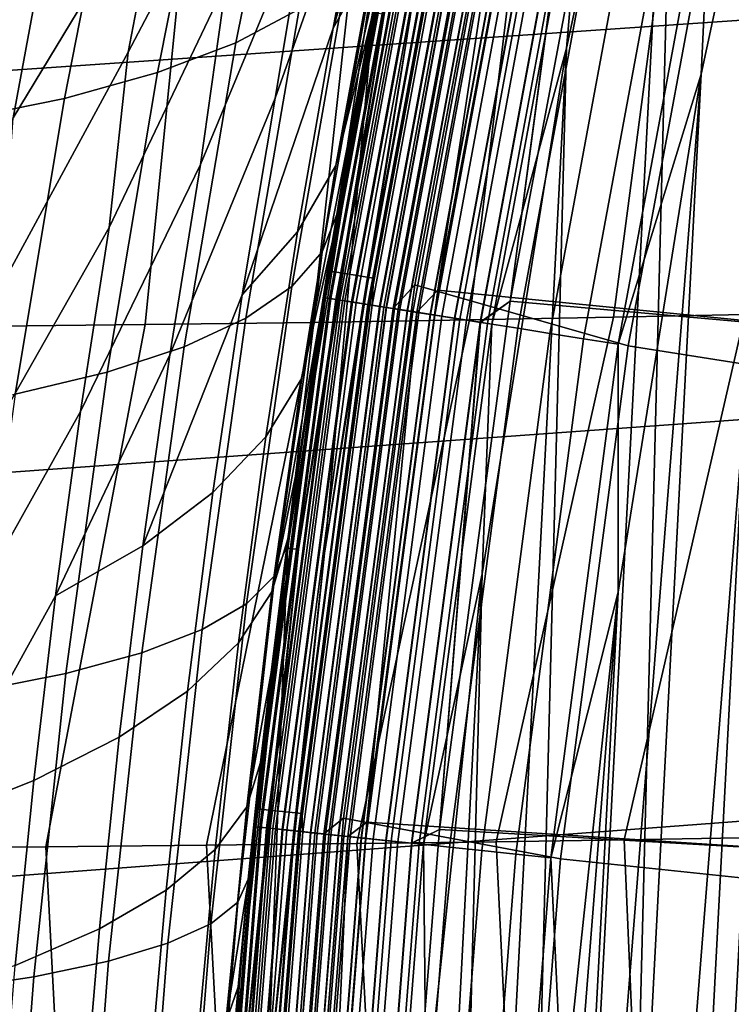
# Model space of a CAD drawing. Header units: metres. Extents: x -167 to 28, y -50 to 27.
# Tile 175 of 256: x -27.98 to -26.06, y 2.4 to 5.05. Entities that reach past the tile are written whole.
import ezdxf

# ---------------------------------------------------------------- set-up
doc = ezdxf.new("R2010")
doc.units = ezdxf.units.M
doc.layers.add('solid_12_065_011_XXX', color=7, linetype='CONTINUOUS')

msp = doc.modelspace()

# ---------------------------------------------------------------- linework, layer by layer
at = {"layer": 'solid_12_065_011_XXX'}
for points in [[(-26.132654, -4.950639, 0.2), (-25.472038, 7.655047, 0.2), (-25.028582, 8.9997, 0.2)], [(-25.832178, -6.334278, 0.2), (-26.132654, -4.950639, 0.2), (-25.028582, 8.9997, 0.2)], [(-26.496019, -5.022362, 24.5), (-26.191057, -6.425861, 24.5), (-25.919666, 1.405292, 24.5), (-25.825891, 7.764438, 24.5)], [(-25.825891, 7.764438, 24.5), (-26.202644, 6.378446, 24.5), (-26.496019, -5.022362, 24.5)], [(-26.359079, -3.552933, 0.2), (-25.843319, 6.288664, 0.2), (-25.472038, 7.655047, 0.2)], [(-26.132654, -4.950639, 0.2), (-26.359079, -3.552933, 0.2), (-25.472038, 7.655047, 0.2)], [(-26.717955, 6.50239, 24), (-26.92753, 5.052538, 0.996509), (-27.158274, 3.612237, 0.996509), (-27.026194, 5.070972, 24)], [(-21.744404, 6.400637, 157.050323), (-28.210402, 5.979161, 158.776154), (-28.158962, 4.904449, 158.981903), (-21.689001, 5.348721, 157.271988)], [(-26.202644, 6.378446, 24.5), (-26.725832, -3.604582, 24.5), (-26.496019, -5.022362, 24.5)], [(-26.202644, 6.378446, 24.5), (-26.505068, 4.97439, 24.5), (-26.725832, -3.604582, 24.5)], [(-26.448109, 5.621719, 24.494911), (-26.505068, 4.97439, 24.5), (-26.202644, 6.378446, 24.5)], [(-26.783871, 6.34555, 29.881472), (-26.910353, 5.786012, 29.611307), (-27.134462, 5.028399, 30.886702), (-27.034517, 5.563814, 31.19965)], [(-26.510803, -2.145186, 0.2), (-26.141356, 4.904488, 0.2), (-25.843319, 6.288664, 0.2)], [(-26.359079, -3.552933, 0.2), (-26.510803, -2.145186, 0.2), (-25.843319, 6.288664, 0.2)], [(-26.110296, 5.549915, 0.205801), (-25.843319, 6.288664, 0.2), (-26.141356, 4.904488, 0.2)], [(-27.211237, 6.165288, 34.85268), (-27.322124, 5.660049, 34.599384), (-27.687904, 4.963836, 35.941776), (-27.593382, 5.455872, 36.162666)], [(-26.917189, 6.105087, 31.45739), (-27.034517, 5.563814, 31.19965), (-27.29093, 4.839525, 32.444817), (-27.205608, 5.352592, 32.785126)], [(-27.48971, 5.946479, 36.402832), (-27.593382, 5.455872, 36.162666), (-27.998676, 4.78665, 37.510105), (-27.910191, 5.264168, 37.718941)], [(-27.057924, 5.903757, 105.751778), (-27.2339, 5.801163, 105.111389), (-27.397455, 4.988927, 105.330292), (-27.226492, 5.07933, 105.978477)], [(-27.096659, 5.876518, 33.030495), (-27.205608, 5.352592, 32.785126), (-27.492609, 4.660341, 33.998871), (-27.42347, 5.15254, 34.36631)], [(-27.2339, 5.801163, 105.111389), (-27.449507, 5.710205, 104.481445), (-27.608971, 4.908718, 104.692818), (-27.397455, 4.988927, 105.330292)], [(-26.894171, 5.716532, 110.570518), (-26.878593, 5.813022, 110.5), (-27.125057, 4.52562, 108.176102), (-27.149879, 4.374246, 110.5)], [(-26.878593, 5.813022, 25.5), (-27.149879, 4.374246, 25.5), (-26.957884, 5.43346, 27.759151), (-26.912479, 5.654064, 27.853163)], [(-26.894081, 5.716513, 25.428843), (-27.149879, 4.374246, 25.5), (-26.878593, 5.813022, 25.5)], [(-26.876017, 5.81244, 111.80262), (-27.147276, 4.373808, 111.80262), (-27.026127, 4.354308, 125.863533), (-26.756077, 5.786526, 125.863533)], [(-26.893227, 5.716331, 111.755402), (-27.147276, 4.373808, 111.80262), (-26.876017, 5.81244, 111.80262)], [(-27.113754, 4.592855, 108.161072), (-27.125057, 4.52562, 108.176102), (-26.878593, 5.813022, 110.5)], [(-26.963291, 5.406563, 107.96109), (-27.113754, 4.592855, 108.161072), (-26.878593, 5.813022, 110.5)], [(-26.910353, 5.786012, 29.611307), (-27.023342, 5.226799, 29.32588), (-27.134462, 5.028399, 30.886702)], [(-27.029615, 4.281071, 126.006737), (-26.768518, 5.689824, 126.006737), (-26.756077, 5.786526, 125.863533), (-27.026127, 4.354308, 125.863533)], [(-27.812893, 5.741048, 37.946125), (-27.910191, 5.264168, 37.718941), (-28.355503, 4.621142, 39.069881), (-28.272268, 5.085108, 39.266827)], [(-26.973129, 4.272124, 126.288391), (-26.913778, 4.336206, 126.423683), (-26.644852, 5.76247, 126.423683), (-26.712578, 5.677934, 126.288391)], [(-26.338465, 4.171603, 127.764793), (-26.084044, 5.544335, 127.764793), (-26.644852, 5.76247, 126.423683), (-26.913778, 4.336206, 126.423683)], [(-26.583677, 5.745006, 111.5), (-25.350863, 5.580122, 111.5), (-25.615776, 4.199525, 111.5), (-26.851782, 4.321885, 111.5)], [(-26.648834, 5.664384, 111.503677), (-26.583677, 5.745006, 111.5), (-26.851782, 4.321885, 111.5)], [(-26.894171, 5.716532, 110.570518), (-27.149879, 4.374246, 110.5), (-27.156492, 4.301166, 110.570518)], [(-26.894171, 5.716532, 110.570518), (-27.156492, 4.301166, 110.570518), (-27.141584, 4.298805, 110.64032), (-26.879406, 5.713394, 110.64032)], [(-27.156403, 4.301152, 25.428843), (-27.149879, 4.374246, 25.5), (-26.894081, 5.716513, 25.428843)], [(-27.156403, 4.301152, 25.428843), (-26.894081, 5.716513, 25.428843), (-26.879229, 5.713356, 25.359066), (-27.141405, 4.298776, 25.359066)], [(-26.893227, 5.716331, 111.755402), (-27.155539, 4.301015, 111.755402), (-27.147276, 4.373808, 111.80262)], [(-26.882736, 5.714102, 111.709244), (-27.144949, 4.299337, 111.709244), (-27.155539, 4.301015, 111.755402), (-26.893227, 5.716331, 111.755402)], [(-26.865271, 5.71039, 111.665352), (-27.127312, 4.296544, 111.665352), (-27.144949, 4.299337, 111.709244), (-26.882736, 5.714102, 111.709244)], [(-26.879406, 5.713394, 110.64032), (-27.141584, 4.298805, 110.64032), (-27.117006, 4.294912, 110.707253), (-26.855064, 5.70822, 110.707253)], [(-27.141405, 4.298776, 25.359066), (-26.879229, 5.713356, 25.359066), (-26.854805, 5.708165, 25.292162), (-27.116743, 4.29487, 25.292162)], [(-27.449507, 5.710205, 104.481445), (-27.703875, 5.631249, 103.864479), (-27.860178, 4.839029, 104.068657), (-27.608971, 4.908718, 104.692818)], [(-26.841263, 5.705287, 111.624825), (-27.103069, 4.292705, 111.624825), (-27.127312, 4.296544, 111.665352), (-26.865271, 5.71039, 111.665352)], [(-26.862692, 5.709841, 24.07052), (-27.124706, 4.296132, 24.07052), (-27.109798, 4.29377, 24.140318), (-26.847927, 5.706703, 24.140318)], [(-26.996666, 5.06569, 24), (-27.124706, 4.296132, 24.07052), (-26.862692, 5.709841, 24.07052)], [(-26.855064, 5.70822, 110.707253), (-27.117006, 4.294912, 110.707253), (-27.083261, 4.289567, 110.769958), (-26.821646, 5.701117, 110.769958)], [(-27.116743, 4.29487, 25.292162), (-26.854805, 5.708165, 25.292162), (-26.821306, 5.701045, 25.2295), (-27.082918, 4.289513, 25.2295)], [(-26.847927, 5.706703, 24.140318), (-27.109798, 4.29377, 24.140318), (-27.08522, 4.289877, 24.207253), (-26.823587, 5.70153, 24.207253)], [(-26.811312, 5.69892, 111.588661), (-27.072826, 4.287914, 111.588661), (-27.103069, 4.292705, 111.624825), (-26.841263, 5.705287, 111.624825)], [(-26.823587, 5.70153, 24.207253), (-27.08522, 4.289877, 24.207253), (-27.051477, 4.284533, 24.26996), (-26.790169, 5.694426, 24.26996)], [(-26.821646, 5.701117, 110.769958), (-27.083261, 4.289567, 110.769958), (-27.041039, 4.28288, 110.827164), (-26.779831, 5.692229, 110.827164)], [(-27.082918, 4.289513, 25.2295), (-26.821306, 5.701045, 25.2295), (-26.779419, 5.692142, 25.172354), (-27.040623, 4.282814, 25.172354)], [(-26.776165, 5.69145, 111.55777), (-27.037336, 4.282293, 111.55777), (-27.072826, 4.287914, 111.588661), (-26.811312, 5.69892, 111.588661)], [(-27.054125, 4.284952, 0.901425), (-26.92753, 5.052538, 0.996509), (-26.792789, 5.694983, 0.901425)], [(-27.054125, 4.284952, 0.901425), (-26.792789, 5.694983, 0.901425), (-26.775547, 5.691318, 0.806616), (-27.036713, 4.282195, 0.806616)], [(-26.790169, 5.694426, 24.26996), (-27.051477, 4.284533, 24.26996), (-27.009253, 4.277845, 24.32716), (-26.748352, 5.685538, 24.32716)], [(-26.779831, 5.692229, 110.827164), (-27.041039, 4.28288, 110.827164), (-26.991198, 4.274986, 110.877686), (-26.730471, 5.681737, 110.877686)], [(-27.040623, 4.282814, 25.172354), (-26.779419, 5.692142, 25.172354), (-26.729996, 5.681636, 25.121891), (-26.990717, 4.274909, 25.121891)], [(-26.7367, 5.683061, 111.532928), (-26.997486, 4.275982, 111.532928), (-27.037336, 4.282293, 111.55777), (-26.776165, 5.69145, 111.55777)], [(-27.036713, 4.282195, 0.806616), (-26.775547, 5.691318, 0.806616), (-26.747271, 5.685308, 0.714617), (-27.00816, 4.277672, 0.714617)], [(-26.768518, 5.689824, 126.006737), (-27.029615, 4.281071, 126.006737), (-27.008051, 4.277655, 126.148933), (-26.747162, 5.685285, 126.148933)], [(-26.748352, 5.685538, 24.32716), (-27.009253, 4.277845, 24.32716), (-26.959412, 4.269951, 24.377687), (-26.698994, 5.675046, 24.377687)], [(-27.00816, 4.277672, 0.714617), (-26.747271, 5.685308, 0.714617), (-26.708372, 5.67704, 0.626765), (-26.968882, 4.271451, 0.626765)], [(-26.747162, 5.685285, 126.148933), (-27.008051, 4.277655, 126.148933), (-26.973129, 4.272124, 126.288391), (-26.712578, 5.677934, 126.288391)], [(-25.615767, 4.199574, 111), (-25.350868, 5.580103, 111), (-26.390495, 5.704539, 111), (-26.656717, 4.291762, 111)], [(-26.479588, 5.62841, 110.994911), (-26.656717, 4.291762, 111), (-26.390495, 5.704539, 111)], [(-25.615767, 4.199574, 25), (-26.656717, 4.291762, 25), (-26.390495, 5.704539, 25), (-25.350868, 5.580103, 25)], [(-26.478966, 5.628278, 25.004999), (-26.390495, 5.704539, 25), (-26.656717, 4.291762, 25)], [(-27.322124, 5.660049, 34.599384), (-27.42347, 5.15254, 34.36631), (-27.739325, 4.491, 35.547523), (-27.687904, 4.963836, 35.941776)], [(-26.693901, 5.673964, 111.51474), (-26.954269, 4.269137, 111.51474), (-26.997486, 4.275982, 111.532928), (-26.7367, 5.683061, 111.532928)], [(-26.730471, 5.681737, 110.877686), (-26.991198, 4.274986, 110.877686), (-26.934755, 4.266046, 110.920509), (-26.674574, 5.669856, 110.920509)], [(-26.990717, 4.274909, 25.121891), (-26.729996, 5.681636, 25.121891), (-26.674046, 5.669744, 25.079142), (-26.934221, 4.265962, 25.079142)], [(-26.968882, 4.271451, 0.626765), (-26.708372, 5.67704, 0.626765), (-26.659416, 5.666634, 0.544336), (-26.919449, 4.263622, 0.544336)], [(-26.698994, 5.675046, 24.377687), (-26.959412, 4.269951, 24.377687), (-26.902969, 4.261012, 24.420511), (-26.643097, 5.663165, 24.420511)], [(-26.648834, 5.664384, 111.503677), (-26.908764, 4.26193, 111.503677), (-26.954269, 4.269137, 111.51474), (-26.693901, 5.673964, 111.51474)], [(-26.674574, 5.669856, 110.920509), (-26.934755, 4.266046, 110.920509), (-26.872864, 4.256244, 110.954758), (-26.613281, 5.656827, 110.954758)], [(-26.934221, 4.265962, 25.079142), (-26.674046, 5.669744, 25.079142), (-26.612709, 5.656706, 25.044977), (-26.872286, 4.256152, 25.044977)], [(-26.919449, 4.263622, 0.544336), (-26.659416, 5.666634, 0.544336), (-26.601114, 5.654241, 0.468529), (-26.860579, 4.254298, 0.468529)], [(-26.648834, 5.664384, 111.503677), (-26.851782, 4.321885, 111.5), (-26.908764, 4.26193, 111.503677)], [(-26.643097, 5.663165, 24.420511), (-26.902969, 4.261012, 24.420511), (-26.841078, 4.251209, 24.454756), (-26.581802, 5.650136, 24.454756)], [(-26.193296, 5.649422, 148.517532), (-25.823736, 5.658507, 147.949875), (-26.02352, 4.256216, 147.836441), (-26.377951, 4.248438, 148.396393)], [(-27.703875, 5.631249, 103.864479), (-27.995985, 5.564613, 103.262962), (-28.150053, 4.780145, 103.460342), (-27.860178, 4.839029, 104.068657)], [(-27.502314, 5.627267, 150.058044), (-27.034576, 5.633829, 149.573471), (-27.189157, 4.234681, 149.440887), (-27.642288, 4.228713, 149.921494)], [(-27.034576, 5.633829, 149.573471), (-26.597559, 5.641204, 149.059372), (-26.767086, 4.241258, 148.9319), (-27.189157, 4.234681, 149.440887)], [(-27.127274, 4.657636, 29.103609), (-27.023342, 5.226799, 29.32588), (-26.912479, 5.654064, 27.853163), (-26.957884, 5.43346, 27.759151)], [(-26.613281, 5.656827, 110.954758), (-26.872864, 4.256244, 110.954758), (-26.806786, 4.245778, 110.979729), (-26.54784, 5.642918, 110.979729)], [(-26.872286, 4.256152, 25.044977), (-26.612709, 5.656706, 25.044977), (-26.547237, 5.642789, 25.020092), (-26.806175, 4.245681, 25.020092)], [(-26.860579, 4.254298, 0.468529), (-26.601114, 5.654241, 0.468529), (-26.534313, 5.640042, 0.400443), (-26.793127, 4.243614, 0.400443)], [(-26.581802, 5.650136, 24.454756), (-26.841078, 4.251209, 24.454756), (-26.775, 4.240743, 24.479727), (-26.516361, 5.636227, 24.479727)], [(-26.54784, 5.642918, 110.979729), (-26.806786, 4.245778, 110.979729), (-26.737867, 4.234862, 110.994911), (-26.479588, 5.62841, 110.994911)], [(-26.806175, 4.245681, 25.020092), (-26.547237, 5.642789, 25.020092), (-26.478966, 5.628278, 25.004999), (-26.737238, 4.234763, 25.004999)], [(-26.793127, 4.243614, 0.400443), (-26.534313, 5.640042, 0.400443), (-26.459986, 5.624244, 0.34107), (-26.718073, 4.231727, 0.34107)], [(-26.516361, 5.636227, 24.479727), (-26.775, 4.240743, 24.479727), (-26.706081, 4.229828, 24.494911), (-26.448109, 5.621719, 24.494911)], [(-26.597559, 5.641204, 149.059372), (-26.193296, 5.649422, 148.517532), (-26.377951, 4.248438, 148.396393), (-26.767086, 4.241258, 148.9319)], [(-27.998672, 5.621495, 150.511505), (-27.502314, 5.627267, 150.058044), (-27.642288, 4.228713, 149.921494), (-28.124508, 4.223359, 150.371918)], [(-26.479588, 5.62841, 110.994911), (-26.737867, 4.234862, 110.994911), (-26.656717, 4.291762, 111)], [(-26.737238, 4.234763, 25.004999), (-26.478966, 5.628278, 25.004999), (-26.656717, 4.291762, 25)], [(-26.718073, 4.231727, 0.34107), (-26.459986, 5.624244, 0.34107), (-26.37921, 5.607074, 0.291271), (-26.636509, 4.218809, 0.291271)], [(-26.448109, 5.621719, 24.494911), (-26.706081, 4.229828, 24.494911), (-26.505068, 4.97439, 24.5)], [(-26.636509, 4.218809, 0.291271), (-26.37921, 5.607074, 0.291271), (-26.293159, 5.588784, 0.25177), (-26.54962, 4.205047, 0.25177)], [(-26.54962, 4.205047, 0.25177), (-26.293159, 5.588784, 0.25177), (-26.203085, 5.569638, 0.223141), (-26.458668, 4.190641, 0.223141)], [(-27.034517, 5.563814, 31.19965), (-27.134462, 5.028399, 30.886702), (-27.380161, 4.308666, 32.242718), (-27.29093, 4.839525, 32.444817)], [(-26.458668, 4.190641, 0.223141), (-26.203085, 5.569638, 0.223141), (-26.110296, 5.549915, 0.205801), (-26.364973, 4.175802, 0.205801)], [(-26.364973, 4.175802, 0.205801), (-26.110296, 5.549915, 0.205801), (-26.141356, 4.904488, 0.2)], [(-25.676174, 4.066707, 129.094391), (-25.428152, 5.404921, 129.094391), (-26.084044, 5.544335, 127.764793), (-26.338465, 4.171603, 127.764793)], [(-27.593382, 5.455872, 36.162666), (-27.687904, 4.963836, 35.941776), (-28.030863, 4.331651, 37.089436), (-27.998676, 4.78665, 37.510105)], [(-27.149879, 4.374246, 25.5), (-27.032328, 5.050073, 27.605154), (-26.957884, 5.43346, 27.759151)], [(-27.127274, 4.657636, 29.103609), (-26.957884, 5.43346, 27.759151), (-27.032328, 5.050073, 27.605154)], [(-27.008839, 5.289207, 107.296387), (-27.113754, 4.592855, 108.161072), (-26.963291, 5.406563, 107.96109)], [(-21.689001, 5.348721, 157.271988), (-28.158962, 4.904449, 158.981903), (-28.11764, 3.822367, 159.147064), (-21.643509, 4.28879, 157.453934)], [(-27.205608, 5.352592, 32.785126), (-27.29093, 4.839525, 32.444817), (-27.575418, 4.147189, 33.806774), (-27.492609, 4.660341, 33.998871)], [(-27.008839, 5.289207, 107.296387), (-27.096777, 5.179559, 106.634735), (-27.245825, 4.331732, 106.835625), (-27.163942, 4.42516, 107.50441)], [(-27.163942, 4.42516, 107.50441), (-27.125057, 4.52562, 108.176102), (-27.113754, 4.592855, 108.161072), (-27.008839, 5.289207, 107.296387)], [(-27.910191, 5.264168, 37.718941), (-27.998676, 4.78665, 37.510105), (-28.366972, 4.182431, 38.623264), (-28.355503, 4.621142, 39.069881)], [(-27.134462, 5.028399, 30.886702), (-27.023342, 5.226799, 29.32588), (-27.127274, 4.657636, 29.103609), (-27.230736, 4.478865, 30.674538)], [(-27.096777, 5.179559, 106.634735), (-27.226492, 5.07933, 105.978477), (-27.370266, 4.24629, 106.172356), (-27.245825, 4.331732, 106.835625)], [(-27.42347, 5.15254, 34.36631), (-27.492609, 4.660341, 33.998871), (-27.816341, 3.994574, 35.365345), (-27.739325, 4.491, 35.547523)], [(-27.226492, 5.07933, 105.978477), (-27.397455, 4.988927, 105.330292), (-27.536753, 4.169185, 105.517342), (-27.370266, 4.24629, 106.172356)], [(-27.026194, 5.070972, 24), (-27.158274, 3.612237, 0.996509), (-27.312033, 2.161697, 0.996509), (-27.257793, 3.625303, 24)], [(-26.996666, 5.06569, 24), (-27.026194, 5.070972, 24), (-27.257793, 3.625303, 24), (-27.22801, 3.621657, 24)], [(-26.996666, 5.06569, 24), (-27.22801, 3.621657, 24), (-27.124706, 4.296132, 24.07052)], [(-27.219505, 4.084484, 28.906252), (-27.127274, 4.657636, 29.103609), (-27.032328, 5.050073, 27.605154), (-27.070059, 4.843749, 27.52704)], [(-27.054125, 4.284952, 0.901425), (-27.158274, 3.612237, 0.996509), (-26.92753, 5.052538, 0.996509)], [(-27.149879, 4.374246, 25.5), (-27.070059, 4.843749, 27.52704), (-27.032328, 5.050073, 27.605154)], [(-27.134462, 5.028399, 30.886702), (-27.230736, 4.478865, 30.674538), (-27.380161, 4.308666, 32.242718)], [(-27.397455, 4.988927, 105.330292), (-27.608971, 4.908718, 104.692818), (-27.744602, 4.100734, 104.873276), (-27.536753, 4.169185, 105.517342)], [(-26.505068, 4.97439, 24.5), (-26.879837, -2.176606, 24.5), (-26.725832, -3.604582, 24.5)], [(-26.505068, 4.97439, 24.5), (-26.732302, 3.556292, 24.5), (-26.879837, -2.176606, 24.5)], [(-26.706081, 4.229828, 24.494911), (-26.732302, 3.556292, 24.5), (-26.505068, 4.97439, 24.5)], [(-27.687904, 4.963836, 35.941776), (-27.739325, 4.491, 35.547523), (-28.102715, 3.850955, 36.917068), (-28.030863, 4.331651, 37.089436)], [(-27.608971, 4.908718, 104.692818), (-27.860178, 4.839029, 104.068657), (-27.992954, 4.041221, 104.242805), (-27.744602, 4.100734, 104.873276)], [(-26.587395, -0.731425, 0.2), (-26.365301, 3.506477, 0.2), (-26.141356, 4.904488, 0.2)], [(-26.510803, -2.145186, 0.2), (-26.587395, -0.731425, 0.2), (-26.141356, 4.904488, 0.2)], [(-26.364973, 4.175802, 0.205801), (-26.141356, 4.904488, 0.2), (-26.365301, 3.506477, 0.2)], [(-27.860178, 4.839029, 104.068657), (-28.150053, 4.780145, 103.460342), (-28.28079, 3.990889, 103.62854), (-27.992954, 4.041221, 104.242805)], [(-27.29093, 4.839525, 32.444817), (-27.380161, 4.308666, 32.242718), (-27.648561, 3.63233, 33.636379), (-27.575418, 4.147189, 33.806774)], [(-27.219505, 4.084484, 28.906252), (-27.070059, 4.843749, 27.52704), (-27.136814, 4.45459, 27.388929)], [(-27.149879, 4.374246, 25.5), (-27.136814, 4.45459, 27.388929), (-27.070059, 4.843749, 27.52704)], [(-27.492609, 4.660341, 33.998871), (-27.575418, 4.147189, 33.806774), (-27.884237, 3.497126, 35.203812), (-27.816341, 3.994574, 35.365345)], [(-27.230736, 4.478865, 30.674538), (-27.127274, 4.657636, 29.103609), (-27.219505, 4.084484, 28.906252), (-27.316048, 3.926138, 30.486212)], [(-27.125057, 4.52562, 108.176102), (-27.255196, 3.661188, 108.349144), (-27.149879, 4.374246, 110.5)], [(-27.163942, 4.42516, 107.50441), (-27.255196, 3.661188, 108.349144), (-27.125057, 4.52562, 108.176102)], [(-27.739325, 4.491, 35.547523), (-27.816341, 3.994574, 35.365345), (-28.165932, 3.369884, 36.764301), (-28.102715, 3.850955, 36.917068)], [(-27.380161, 4.308666, 32.242718), (-27.230736, 4.478865, 30.674538), (-27.316048, 3.926138, 30.486212), (-27.459108, 3.775376, 32.063385)], [(-27.299847, 3.507777, 28.734261), (-27.219505, 4.084484, 28.906252), (-27.136814, 4.45459, 27.388929), (-27.169739, 4.249149, 27.320787)], [(-27.149879, 4.374246, 25.5), (-27.169739, 4.249149, 27.320787), (-27.136814, 4.45459, 27.388929)], [(-27.163942, 4.42516, 107.50441), (-27.245825, 4.331732, 106.835625), (-27.368761, 3.475526, 107.001579), (-27.292036, 3.551617, 107.676376)], [(-27.292036, 3.551617, 107.676376), (-27.258879, 3.633671, 108.354034), (-27.255196, 3.661188, 108.349144), (-27.163942, 4.42516, 107.50441)], [(-27.255196, 3.661188, 108.349144), (-27.258879, 3.633671, 108.354034), (-27.344208, 2.923071, 110.5), (-27.149879, 4.374246, 110.5)], [(-27.156492, 4.301166, 110.570518), (-27.149879, 4.374246, 110.5), (-27.344208, 2.923071, 110.5)], [(-27.149879, 4.374246, 25.5), (-27.344208, 2.923071, 25.5), (-27.226612, 3.868024, 27.203114), (-27.169739, 4.249149, 27.320787)], [(-27.156403, 4.301152, 25.428843), (-27.344208, 2.923071, 25.5), (-27.149879, 4.374246, 25.5)], [(-27.147276, 4.373808, 111.80262), (-27.341583, 2.922776, 111.80262), (-27.219568, 2.909747, 125.863533), (-27.026127, 4.354308, 125.863533)], [(-27.155539, 4.301015, 111.755402), (-27.341583, 2.922776, 111.80262), (-27.147276, 4.373808, 111.80262)], [(-27.245825, 4.331732, 106.835625), (-27.370266, 4.24629, 106.172356), (-27.488703, 3.405914, 106.332405), (-27.368761, 3.475526, 107.001579)], [(-27.216627, 2.860583, 126.006737), (-27.029615, 4.281071, 126.006737), (-27.026127, 4.354308, 125.863533), (-27.219568, 2.909747, 125.863533)], [(-27.159748, 2.854605, 126.288391), (-27.106415, 2.89765, 126.423683), (-26.913778, 4.336206, 126.423683), (-26.973129, 4.272124, 126.288391)], [(-26.520695, 2.787437, 127.764793), (-26.338465, 4.171603, 127.764793), (-26.913778, 4.336206, 126.423683), (-27.106415, 2.89765, 126.423683)], [(-27.380161, 4.308666, 32.242718), (-27.459108, 3.775376, 32.063385), (-27.648561, 3.63233, 33.636379)], [(-26.851782, 4.321885, 111.5), (-25.615776, 4.199525, 111.5), (-25.805567, 2.806533, 111.5), (-27.043772, 2.886365, 111.5)], [(-26.908764, 4.26193, 111.503677), (-26.851782, 4.321885, 111.5), (-27.043772, 2.886365, 111.5)], [(-21.643509, 4.28879, 157.453934), (-28.11764, 3.822367, 159.147064), (-28.086515, 2.734499, 159.271347), (-21.608002, 3.222389, 157.595886)], [(-27.156492, 4.301166, 110.570518), (-27.344208, 2.923071, 110.5), (-27.344381, 2.87401, 110.570518)], [(-27.156492, 4.301166, 110.570518), (-27.344381, 2.87401, 110.570518), (-27.329369, 2.872432, 110.64032), (-27.141584, 4.298805, 110.64032)], [(-27.34429, 2.874001, 25.428843), (-27.344208, 2.923071, 25.5), (-27.156403, 4.301152, 25.428843)], [(-27.34429, 2.874001, 25.428843), (-27.156403, 4.301152, 25.428843), (-27.141405, 4.298776, 25.359066), (-27.329189, 2.872414, 25.359066)], [(-27.155539, 4.301015, 111.755402), (-27.343422, 2.873909, 111.755402), (-27.341583, 2.922776, 111.80262)], [(-27.144949, 4.299337, 111.709244), (-27.332756, 2.872788, 111.709244), (-27.343422, 2.873909, 111.755402), (-27.155539, 4.301015, 111.755402)], [(-27.127312, 4.296544, 111.665352), (-27.314999, 2.870922, 111.665352), (-27.332756, 2.872788, 111.709244), (-27.144949, 4.299337, 111.709244)], [(-27.141584, 4.298805, 110.64032), (-27.329369, 2.872432, 110.64032), (-27.304623, 2.869831, 110.707253), (-27.117006, 4.294912, 110.707253)], [(-27.329189, 2.872414, 25.359066), (-27.141405, 4.298776, 25.359066), (-27.116743, 4.29487, 25.292162), (-27.304358, 2.869803, 25.292162)], [(-27.103069, 4.292705, 111.624825), (-27.290588, 2.868356, 111.624825), (-27.314999, 2.870922, 111.665352), (-27.127312, 4.296544, 111.665352)], [(-27.124706, 4.296132, 24.07052), (-27.312376, 2.870646, 24.07052), (-27.297363, 2.869069, 24.140318), (-27.109798, 4.29377, 24.140318)], [(-27.22801, 3.621657, 24), (-27.312376, 2.870646, 24.07052), (-27.124706, 4.296132, 24.07052)], [(-27.117006, 4.294912, 110.707253), (-27.304623, 2.869831, 110.707253), (-27.270643, 2.86626, 110.769958), (-27.083261, 4.289567, 110.769958)], [(-27.304358, 2.869803, 25.292162), (-27.116743, 4.29487, 25.292162), (-27.082918, 4.289513, 25.2295), (-27.270298, 2.866224, 25.2295)], [(-27.109798, 4.29377, 24.140318), (-27.297363, 2.869069, 24.140318), (-27.272617, 2.866467, 24.207253), (-27.08522, 4.289877, 24.207253)], [(-27.072826, 4.287914, 111.588661), (-27.260136, 2.865156, 111.588661), (-27.290588, 2.868356, 111.624825), (-27.103069, 4.292705, 111.624825)], [(-27.08522, 4.289877, 24.207253), (-27.272617, 2.866467, 24.207253), (-27.238638, 2.862896, 24.26996), (-27.051477, 4.284533, 24.26996)], [(-27.083261, 4.289567, 110.769958), (-27.270643, 2.86626, 110.769958), (-27.228128, 2.861792, 110.827164), (-27.041039, 4.28288, 110.827164)], [(-27.270298, 2.866224, 25.2295), (-27.082918, 4.289513, 25.2295), (-27.040623, 4.282814, 25.172354), (-27.227711, 2.861748, 25.172354)], [(-27.037336, 4.282293, 111.55777), (-27.224401, 2.8614, 111.55777), (-27.260136, 2.865156, 111.588661), (-27.072826, 4.287914, 111.588661)], [(-27.241304, 2.863177, 0.901425), (-27.158274, 3.612237, 0.996509), (-27.054125, 4.284952, 0.901425)], [(-27.241304, 2.863177, 0.901425), (-27.054125, 4.284952, 0.901425), (-27.036713, 4.282195, 0.806616), (-27.223772, 2.861334, 0.806616)], [(-27.051477, 4.284533, 24.26996), (-27.238638, 2.862896, 24.26996), (-27.196123, 2.858428, 24.32716), (-27.009253, 4.277845, 24.32716)], [(-27.041039, 4.28288, 110.827164), (-27.228128, 2.861792, 110.827164), (-27.177942, 2.856517, 110.877686), (-26.991198, 4.274986, 110.877686)], [(-27.227711, 2.861748, 25.172354), (-27.040623, 4.282814, 25.172354), (-26.990717, 4.274909, 25.121891), (-27.17746, 2.856466, 25.121891)], [(-26.997486, 4.275982, 111.532928), (-27.184275, 2.857183, 111.532928), (-27.224401, 2.8614, 111.55777), (-27.037336, 4.282293, 111.55777)], [(-27.223772, 2.861334, 0.806616), (-27.036713, 4.282195, 0.806616), (-27.00816, 4.277672, 0.714617), (-27.195023, 2.858312, 0.714617)], [(-27.029615, 4.281071, 126.006737), (-27.216627, 2.860583, 126.006737), (-27.194912, 2.8583, 126.148933), (-27.008051, 4.277655, 126.148933)], [(-27.009253, 4.277845, 24.32716), (-27.196123, 2.858428, 24.32716), (-27.145937, 2.853153, 24.377687), (-26.959412, 4.269951, 24.377687)], [(-27.195023, 2.858312, 0.714617), (-27.00816, 4.277672, 0.714617), (-26.968882, 4.271451, 0.626765), (-27.155472, 2.854155, 0.626765)], [(-27.008051, 4.277655, 126.148933), (-27.194912, 2.8583, 126.148933), (-27.159748, 2.854605, 126.288391), (-26.973129, 4.272124, 126.288391)], [(-25.805571, 2.806523, 111), (-25.615767, 4.199574, 111), (-26.656717, 4.291762, 111), (-26.847397, 2.866532, 111)], [(-26.737867, 4.234862, 110.994911), (-26.847397, 2.866532, 111), (-26.656717, 4.291762, 111)], [(-25.805571, 2.806523, 25), (-26.847397, 2.866532, 25), (-26.656717, 4.291762, 25), (-25.615767, 4.199574, 25)], [(-26.737238, 4.234763, 25.004999), (-26.656717, 4.291762, 25), (-26.847397, 2.866532, 25)], [(-26.954269, 4.269137, 111.51474), (-27.140759, 2.852609, 111.51474), (-27.184275, 2.857183, 111.532928), (-26.997486, 4.275982, 111.532928)], [(-26.991198, 4.274986, 110.877686), (-27.177942, 2.856517, 110.877686), (-27.121109, 2.850543, 110.920509), (-26.934755, 4.266046, 110.920509)], [(-27.17746, 2.856466, 25.121891), (-26.990717, 4.274909, 25.121891), (-26.934221, 4.265962, 25.079142), (-27.120573, 2.850487, 25.079142)], [(-27.155472, 2.854155, 0.626765), (-26.968882, 4.271451, 0.626765), (-26.919449, 4.263622, 0.544336), (-27.105698, 2.848923, 0.544336)], [(-26.959412, 4.269951, 24.377687), (-27.145937, 2.853153, 24.377687), (-27.089104, 2.84718, 24.420511), (-26.902969, 4.261012, 24.420511)], [(-26.908764, 4.26193, 111.503677), (-27.094938, 2.847793, 111.503677), (-27.140759, 2.852609, 111.51474), (-26.954269, 4.269137, 111.51474)], [(-26.934755, 4.266046, 110.920509), (-27.121109, 2.850543, 110.920509), (-27.05879, 2.843993, 110.954758), (-26.872864, 4.256244, 110.954758)], [(-27.120573, 2.850487, 25.079142), (-26.934221, 4.265962, 25.079142), (-26.872286, 4.256152, 25.044977), (-27.058208, 2.843932, 25.044977)], [(-27.105698, 2.848923, 0.544336), (-26.919449, 4.263622, 0.544336), (-26.860579, 4.254298, 0.468529), (-27.046419, 2.842693, 0.468529)], [(-26.908764, 4.26193, 111.503677), (-27.043772, 2.886365, 111.5), (-27.094938, 2.847793, 111.503677)], [(-26.902969, 4.261012, 24.420511), (-27.089104, 2.84718, 24.420511), (-27.026785, 2.84063, 24.454756), (-26.841078, 4.251209, 24.454756)], [(-26.872864, 4.256244, 110.954758), (-27.05879, 2.843993, 110.954758), (-26.992254, 2.837, 110.979729), (-26.806786, 4.245778, 110.979729)], [(-27.058208, 2.843932, 25.044977), (-26.872286, 4.256152, 25.044977), (-26.806175, 4.245681, 25.020092), (-26.99164, 2.836936, 25.020092)], [(-27.046419, 2.842693, 0.468529), (-26.860579, 4.254298, 0.468529), (-26.793127, 4.243614, 0.400443), (-26.9785, 2.835555, 0.400443)], [(-26.841078, 4.251209, 24.454756), (-27.026785, 2.84063, 24.454756), (-26.960249, 2.833636, 24.479727), (-26.775, 4.240743, 24.479727)], [(-26.694231, 2.83344, 148.577011), (-26.377951, 4.248438, 148.396393), (-26.02352, 4.256216, 147.836441), (-26.348782, 2.838663, 148.059052)], [(-26.035612, 2.844212, 147.520599), (-26.348782, 2.838663, 148.059052), (-26.02352, 4.256216, 147.836441)], [(-28.369844, 2.816125, 150.407623), (-28.124508, 4.223359, 150.371918), (-27.642288, 4.228713, 149.921494), (-27.910019, 2.819886, 149.989548)], [(-27.910019, 2.819886, 149.989548), (-27.642288, 4.228713, 149.921494), (-27.189157, 4.234681, 149.440887), (-27.476377, 2.824036, 149.544022)], [(-27.370266, 4.24629, 106.172356), (-27.536753, 4.169185, 105.517342), (-27.651361, 3.343072, 105.671631), (-27.488703, 3.405914, 106.332405)], [(-27.476377, 2.824036, 149.544022), (-27.189157, 4.234681, 149.440887), (-26.767086, 4.241258, 148.9319), (-27.070589, 2.828559, 149.072601)], [(-27.299847, 3.507777, 28.734261), (-27.169739, 4.249149, 27.320787), (-27.226612, 3.868024, 27.203114)], [(-27.070589, 2.828559, 149.072601), (-26.767086, 4.241258, 148.9319), (-26.377951, 4.248438, 148.396393), (-26.694231, 2.83344, 148.577011)], [(-26.806786, 4.245778, 110.979729), (-26.992254, 2.837, 110.979729), (-26.922859, 2.829706, 110.994911), (-26.737867, 4.234862, 110.994911)], [(-26.99164, 2.836936, 25.020092), (-26.806175, 4.245681, 25.020092), (-26.737238, 4.234763, 25.004999), (-26.922226, 2.82964, 25.004999)], [(-26.9785, 2.835555, 0.400443), (-26.793127, 4.243614, 0.400443), (-26.718073, 4.231727, 0.34107), (-26.902929, 2.827612, 0.34107)], [(-26.775, 4.240743, 24.479727), (-26.960249, 2.833636, 24.479727), (-26.890854, 2.826343, 24.494911), (-26.706081, 4.229828, 24.494911)], [(-26.737867, 4.234862, 110.994911), (-26.922859, 2.829706, 110.994911), (-26.847397, 2.866532, 111)], [(-26.922226, 2.82964, 25.004999), (-26.737238, 4.234763, 25.004999), (-26.847397, 2.866532, 25)], [(-26.902929, 2.827612, 0.34107), (-26.718073, 4.231727, 0.34107), (-26.636509, 4.218809, 0.291271), (-26.820801, 2.81898, 0.291271)], [(-26.706081, 4.229828, 24.494911), (-26.890854, 2.826343, 24.494911), (-26.732302, 3.556292, 24.5)], [(-26.820801, 2.81898, 0.291271), (-26.636509, 4.218809, 0.291271), (-26.54962, 4.205047, 0.25177), (-26.733311, 2.809784, 0.25177)], [(-26.733311, 2.809784, 0.25177), (-26.54962, 4.205047, 0.25177), (-26.458668, 4.190641, 0.223141), (-26.641727, 2.800159, 0.223141)], [(-26.641727, 2.800159, 0.223141), (-26.458668, 4.190641, 0.223141), (-26.364973, 4.175802, 0.205801), (-26.547386, 2.790243, 0.205801)], [(-26.547386, 2.790243, 0.205801), (-26.364973, 4.175802, 0.205801), (-26.365301, 3.506477, 0.2)], [(-25.853821, 2.717346, 129.094391), (-25.676174, 4.066707, 129.094391), (-26.338465, 4.171603, 127.764793), (-26.520695, 2.787437, 127.764793)], [(-27.575418, 4.147189, 33.806774), (-27.648561, 3.63233, 33.636379), (-27.884237, 3.497126, 35.203812)], [(-27.536753, 4.169185, 105.517342), (-27.744602, 4.100734, 104.873276), (-27.85606, 3.287261, 105.022011), (-27.651361, 3.343072, 105.671631)], [(-27.744602, 4.100734, 104.873276), (-27.992954, 4.041221, 104.242805), (-28.10195, 3.238713, 104.38623), (-27.85606, 3.287261, 105.022011)], [(-27.316048, 3.926138, 30.486212), (-27.219505, 4.084484, 28.906252), (-27.299847, 3.507777, 28.734261), (-27.390268, 3.37058, 30.322138)], [(-27.816341, 3.994574, 35.365345), (-27.884237, 3.497126, 35.203812), (-28.220577, 2.888549, 36.631393), (-28.165932, 3.369884, 36.764301)], [(-27.459108, 3.775376, 32.063385), (-27.316048, 3.926138, 30.486212), (-27.390268, 3.37058, 30.322138), (-27.527697, 3.239946, 31.907194)], [(-27.344208, 2.923071, 25.5), (-27.256651, 3.650344, 27.140974), (-27.226612, 3.868024, 27.203114)], [(-27.299847, 3.507777, 28.734261), (-27.226612, 3.868024, 27.203114), (-27.256651, 3.650344, 27.140974)], [(-27.648561, 3.63233, 33.636379), (-27.459108, 3.775376, 32.063385), (-27.527697, 3.239946, 31.907194), (-27.712006, 3.11599, 33.488022)], [(-27.299847, 3.507777, 28.734261), (-27.256651, 3.650344, 27.140974), (-27.302452, 3.290298, 27.046131), (-27.368128, 2.927977, 28.587948)], [(-27.344208, 2.923071, 25.5), (-27.302452, 3.290298, 27.046131), (-27.256651, 3.650344, 27.140974)], [(-27.884237, 3.497126, 35.203812), (-27.648561, 3.63233, 33.636379), (-27.712006, 3.11599, 33.488022), (-27.943035, 2.998823, 35.063221)], [(-27.257793, 3.625303, 24), (-27.312033, 2.161697, 0.996509), (-27.388372, 0.70503, 0.996509), (-27.412067, 2.16987, 24)], [(-27.22801, 3.621657, 24), (-27.257793, 3.625303, 24), (-27.412067, 2.16987, 24), (-27.382202, 2.167042, 24)], [(-27.392412, 2.670311, 107.811127), (-27.363878, 2.732803, 108.493568), (-27.258879, 3.633671, 108.354034), (-27.292036, 3.551617, 107.676376)], [(-27.22801, 3.621657, 24), (-27.382202, 2.167042, 24), (-27.312376, 2.870646, 24.07052)], [(-27.258879, 3.633671, 108.354034), (-27.363878, 2.732803, 108.493568), (-27.344208, 2.923071, 110.5)], [(-27.241304, 2.863177, 0.901425), (-27.312033, 2.161697, 0.996509), (-27.158274, 3.612237, 0.996509)], [(-27.292036, 3.551617, 107.676376), (-27.368761, 3.475526, 107.001579), (-27.464998, 2.612475, 107.131546), (-27.392412, 2.670311, 107.811127)], [(-26.732302, 3.556292, 24.5), (-26.957594, -0.742524, 24.5), (-26.879837, -2.176606, 24.5)], [(-26.732302, 3.556292, 24.5), (-26.883722, 2.128045, 24.5), (-26.957594, -0.742524, 24.5)], [(-26.890854, 2.826343, 24.494911), (-26.883722, 2.128045, 24.5), (-26.732302, 3.556292, 24.5)], [(-27.390268, 3.37058, 30.322138), (-27.299847, 3.507777, 28.734261), (-27.368128, 2.927977, 28.587948), (-27.453276, 2.812572, 30.182594)], [(-26.588644, 0.684473, 0.2), (-26.514542, 2.098464, 0.2), (-26.365301, 3.506477, 0.2)], [(-26.587395, -0.731425, 0.2), (-26.588644, 0.684473, 0.2), (-26.365301, 3.506477, 0.2)], [(-26.547386, 2.790243, 0.205801), (-26.365301, 3.506477, 0.2), (-26.514542, 2.098464, 0.2)], [(-27.884237, 3.497126, 35.203812), (-27.943035, 2.998823, 35.063221), (-28.220577, 2.888549, 36.631393)], [(-27.368761, 3.475526, 107.001579), (-27.488703, 3.405914, 106.332405), (-27.581324, 2.559554, 106.457664), (-27.464998, 2.612475, 107.131546)], [(-27.488703, 3.405914, 106.332405), (-27.651361, 3.343072, 105.671631), (-27.7409, 2.511768, 105.792313), (-27.581324, 2.559554, 106.457664)], [(-27.527697, 3.239946, 31.907194), (-27.390268, 3.37058, 30.322138), (-27.453276, 2.812572, 30.182594), (-27.585846, 2.702682, 31.774389)], [(-27.651361, 3.343072, 105.671631), (-27.85606, 3.287261, 105.022011), (-27.94306, 2.469318, 105.138275), (-27.7409, 2.511768, 105.792313)], [(-27.85606, 3.287261, 105.022011), (-28.10195, 3.238713, 104.38623), (-28.186956, 2.432382, 104.498276), (-27.94306, 2.469318, 105.138275)], [(-27.368128, 2.927977, 28.587948), (-27.302452, 3.290298, 27.046131), (-27.330591, 3.047748, 26.987886)], [(-27.344208, 2.923071, 25.5), (-27.330591, 3.047748, 26.987886), (-27.302452, 3.290298, 27.046131)], [(-21.608002, 3.222389, 157.595886), (-28.086515, 2.734499, 159.271347), (-28.065681, 1.642454, 159.354416), (-21.582554, 2.151096, 157.697556)], [(-27.712006, 3.11599, 33.488022), (-27.527697, 3.239946, 31.907194), (-27.585846, 2.702682, 31.774389), (-27.76572, 2.598404, 33.361916)], [(-27.943035, 2.998823, 35.063221), (-27.712006, 3.11599, 33.488022), (-27.76572, 2.598404, 33.361916), (-27.992735, 2.49983, 34.943756)], [(-27.368128, 2.927977, 28.587948), (-27.330591, 3.047748, 26.987886), (-27.365053, 2.721012, 26.916475), (-27.424198, 2.345553, 28.467587)], [(-27.344208, 2.923071, 25.5), (-27.365053, 2.721012, 26.916475), (-27.330591, 3.047748, 26.987886)], [(-28.220577, 2.888549, 36.631393), (-27.943035, 2.998823, 35.063221), (-27.992735, 2.49983, 34.943756), (-28.266691, 2.407049, 36.518494)], [(-27.453276, 2.812572, 30.182594), (-27.368128, 2.927977, 28.587948), (-27.424198, 2.345553, 28.467587), (-27.504961, 2.2525, 30.067825)], [(-27.363878, 2.732803, 108.493568), (-27.439371, 1.825081, 108.593811), (-27.461023, 1.46361, 110.5), (-27.344208, 2.923071, 110.5)], [(-27.457321, 1.438977, 110.570518), (-27.344381, 2.87401, 110.570518), (-27.344208, 2.923071, 110.5), (-27.461023, 1.46361, 110.5)], [(-27.344208, 2.923071, 25.5), (-27.461023, 1.46361, 25.5), (-27.391373, 2.441871, 26.861984), (-27.365053, 2.721012, 26.916475)], [(-27.45723, 1.438972, 25.428843), (-27.461023, 1.46361, 25.5), (-27.344208, 2.923071, 25.5), (-27.34429, 2.874001, 25.428843)], [(-27.341583, 2.922776, 111.80262), (-27.458387, 1.463461, 111.80262), (-27.335854, 1.456938, 125.863533), (-27.219568, 2.909747, 125.863533)], [(-27.343422, 2.873909, 111.755402), (-27.458387, 1.463461, 111.80262), (-27.341583, 2.922776, 111.80262)], [(-27.329039, 1.432254, 126.006737), (-27.216627, 2.860583, 126.006737), (-27.219568, 2.909747, 125.863533), (-27.335854, 1.456938, 125.863533)], [(-27.271925, 1.429261, 126.288391), (-27.222218, 1.45088, 126.423683), (-27.106415, 2.89765, 126.423683), (-27.159748, 2.854605, 126.288391)], [(-26.630232, 1.395631, 127.764793), (-26.520695, 2.787437, 127.764793), (-27.106415, 2.89765, 126.423683), (-27.222218, 1.45088, 126.423683)], [(-27.343422, 2.873909, 111.755402), (-27.456356, 1.438927, 111.755402), (-27.458387, 1.463461, 111.80262)], [(-27.344381, 2.87401, 110.570518), (-27.457321, 1.438977, 110.570518), (-27.442247, 1.438187, 110.64032), (-27.329369, 2.872432, 110.64032)], [(-27.45723, 1.438972, 25.428843), (-27.34429, 2.874001, 25.428843), (-27.329189, 2.872414, 25.359066), (-27.442066, 1.438178, 25.359066)], [(-27.332756, 2.872788, 111.709244), (-27.445648, 1.438365, 111.709244), (-27.456356, 1.438927, 111.755402), (-27.343422, 2.873909, 111.755402)], [(-27.314999, 2.870922, 111.665352), (-27.427816, 1.437431, 111.665352), (-27.445648, 1.438365, 111.709244), (-27.332756, 2.872788, 111.709244)], [(-27.329369, 2.872432, 110.64032), (-27.442247, 1.438187, 110.64032), (-27.417397, 1.436885, 110.707253), (-27.304623, 2.869831, 110.707253)], [(-27.442066, 1.438178, 25.359066), (-27.329189, 2.872414, 25.359066), (-27.304358, 2.869803, 25.292162), (-27.417131, 1.436871, 25.292162)], [(-27.290588, 2.868356, 111.624825), (-27.403305, 1.436146, 111.624825), (-27.427816, 1.437431, 111.665352), (-27.314999, 2.870922, 111.665352)], [(-27.312376, 2.870646, 24.07052), (-27.425182, 1.437293, 24.07052), (-27.410109, 1.436503, 24.140318), (-27.297363, 2.869069, 24.140318)], [(-27.382202, 2.167042, 24), (-27.425182, 1.437293, 24.07052), (-27.312376, 2.870646, 24.07052)], [(-27.304623, 2.869831, 110.707253), (-27.417397, 1.436885, 110.707253), (-27.38328, 1.435097, 110.769958), (-27.270643, 2.86626, 110.769958)], [(-27.417131, 1.436871, 25.292162), (-27.304358, 2.869803, 25.292162), (-27.270298, 2.866224, 25.2295), (-27.382933, 1.435079, 25.2295)], [(-27.297363, 2.869069, 24.140318), (-27.410109, 1.436503, 24.140318), (-27.38526, 1.435201, 24.207253), (-27.272617, 2.866467, 24.207253)], [(-27.043772, 2.886365, 111.5), (-25.805567, 2.806533, 111.5), (-25.919666, 1.405294, 111.5), (-27.15901, 1.443877, 111.5)], [(-27.094938, 2.847793, 111.503677), (-27.043772, 2.886365, 111.5), (-27.15901, 1.443877, 111.5)], [(-27.260136, 2.865156, 111.588661), (-27.372728, 1.434544, 111.588661), (-27.403305, 1.436146, 111.624825), (-27.290588, 2.868356, 111.624825)], [(-27.272617, 2.866467, 24.207253), (-27.38526, 1.435201, 24.207253), (-27.351141, 1.433413, 24.26996), (-27.238638, 2.862896, 24.26996)], [(-27.270643, 2.86626, 110.769958), (-27.38328, 1.435097, 110.769958), (-27.340588, 1.43286, 110.827164), (-27.228128, 2.861792, 110.827164)], [(-27.382933, 1.435079, 25.2295), (-27.270298, 2.866224, 25.2295), (-27.227711, 2.861748, 25.172354), (-27.340168, 1.432837, 25.172354)], [(-27.224401, 2.8614, 111.55777), (-27.336845, 1.432663, 111.55777), (-27.372728, 1.434544, 111.588661), (-27.260136, 2.865156, 111.588661)], [(-27.353819, 1.433553, 0.901425), (-27.312033, 2.161697, 0.996509), (-27.241304, 2.863177, 0.901425)], [(-27.353819, 1.433553, 0.901425), (-27.241304, 2.863177, 0.901425), (-27.223772, 2.861334, 0.806616), (-27.336214, 1.43263, 0.806616)], [(-27.238638, 2.862896, 24.26996), (-27.351141, 1.433413, 24.26996), (-27.308451, 1.431175, 24.32716), (-27.196123, 2.858428, 24.32716)], [(-27.228128, 2.861792, 110.827164), (-27.340588, 1.43286, 110.827164), (-27.290195, 1.430218, 110.877686), (-27.177942, 2.856517, 110.877686)], [(-27.340168, 1.432837, 25.172354), (-27.227711, 2.861748, 25.172354), (-27.17746, 2.856466, 25.121891), (-27.289709, 1.430193, 25.121891)], [(-27.184275, 2.857183, 111.532928), (-27.296555, 1.430552, 111.532928), (-27.336845, 1.432663, 111.55777), (-27.224401, 2.8614, 111.55777)], [(-27.336214, 1.43263, 0.806616), (-27.223772, 2.861334, 0.806616), (-27.195023, 2.858312, 0.714617), (-27.307344, 1.431117, 0.714617)], [(-27.216627, 2.860583, 126.006737), (-27.329039, 1.432254, 126.006737), (-27.307234, 1.431111, 126.148933), (-27.194912, 2.8583, 126.148933)], [(-27.196123, 2.858428, 24.32716), (-27.308451, 1.431175, 24.32716), (-27.258057, 1.428534, 24.377687), (-27.145937, 2.853153, 24.377687)], [(-27.307344, 1.431117, 0.714617), (-27.195023, 2.858312, 0.714617), (-27.155472, 2.854155, 0.626765), (-27.267632, 1.429036, 0.626765)], [(-27.194912, 2.8583, 126.148933), (-27.307234, 1.431111, 126.148933), (-27.271925, 1.429261, 126.288391), (-27.159748, 2.854605, 126.288391)], [(-27.140759, 2.852609, 111.51474), (-27.252857, 1.428262, 111.51474), (-27.296555, 1.430552, 111.532928), (-27.184275, 2.857183, 111.532928)], [(-27.177942, 2.856517, 110.877686), (-27.290195, 1.430218, 110.877686), (-27.233128, 1.427228, 110.920509), (-27.121109, 2.850543, 110.920509)], [(-27.289709, 1.430193, 25.121891), (-27.17746, 2.856466, 25.121891), (-27.120573, 2.850487, 25.079142), (-27.232588, 1.427199, 25.079142)], [(-27.267632, 1.429036, 0.626765), (-27.155472, 2.854155, 0.626765), (-27.105698, 2.848923, 0.544336), (-27.217651, 1.426417, 0.544336)], [(-27.145937, 2.853153, 24.377687), (-27.258057, 1.428534, 24.377687), (-27.200991, 1.425543, 24.420511), (-27.089104, 2.84718, 24.420511)], [(-27.094938, 2.847793, 111.503677), (-27.206848, 1.425851, 111.503677), (-27.252857, 1.428262, 111.51474), (-27.140759, 2.852609, 111.51474)], [(-27.121109, 2.850543, 110.920509), (-27.233128, 1.427228, 110.920509), (-27.170549, 1.423948, 110.954758), (-27.05879, 2.843993, 110.954758)], [(-27.232588, 1.427199, 25.079142), (-27.120573, 2.850487, 25.079142), (-27.058208, 2.843932, 25.044977), (-27.169966, 1.423918, 25.044977)], [(-27.217651, 1.426417, 0.544336), (-27.105698, 2.848923, 0.544336), (-27.046419, 2.842693, 0.468529), (-27.158129, 1.423297, 0.468529)], [(-27.094938, 2.847793, 111.503677), (-27.15901, 1.443877, 111.5), (-27.206848, 1.425851, 111.503677)], [(-27.089104, 2.84718, 24.420511), (-27.200991, 1.425543, 24.420511), (-27.138412, 1.422264, 24.454756), (-27.026785, 2.84063, 24.454756)], [(-27.05879, 2.843993, 110.954758), (-27.170549, 1.423948, 110.954758), (-27.103739, 1.420447, 110.979729), (-26.992254, 2.837, 110.979729)], [(-27.169966, 1.423918, 25.044977), (-27.058208, 2.843932, 25.044977), (-26.99164, 2.836936, 25.020092), (-27.103123, 1.420414, 25.020092)], [(-27.158129, 1.423297, 0.468529), (-27.046419, 2.842693, 0.468529), (-26.9785, 2.835555, 0.400443), (-27.08993, 1.419723, 0.400443)], [(-27.034058, 1.416795, 110.994911), (-26.96188, 1.434123, 111), (-26.847397, 2.866532, 111), (-26.922859, 2.829706, 110.994911)], [(-27.033422, 1.416762, 25.004999), (-26.922226, 2.82964, 25.004999), (-26.847397, 2.866532, 25), (-26.96188, 1.434123, 25)], [(-25.919666, 1.405288, 111), (-25.805571, 2.806523, 111), (-26.847397, 2.866532, 111), (-26.96188, 1.434123, 111)], [(-25.919666, 1.405288, 25), (-26.96188, 1.434123, 25), (-26.847397, 2.866532, 25), (-25.805571, 2.806523, 25)], [(-25.986942, 1.42171, 147.206772), (-26.288355, 1.418454, 147.769089), (-26.348782, 2.838663, 148.059052), (-26.035612, 2.844212, 147.520599)], [(-27.836155, 1.407843, 149.799484), (-28.299772, 1.405681, 150.240265), (-28.369844, 2.816125, 150.407623), (-27.910019, 2.819886, 149.989548)], [(-27.401485, 1.410214, 149.330048), (-27.836155, 1.407843, 149.799484), (-27.910019, 2.819886, 149.989548), (-27.476377, 2.824036, 149.544022)], [(-26.997547, 1.412781, 148.833817), (-27.401485, 1.410214, 149.330048), (-27.476377, 2.824036, 149.544022), (-27.070589, 2.828559, 149.072601)], [(-27.026785, 2.84063, 24.454756), (-27.138412, 1.422264, 24.454756), (-27.071602, 1.418763, 24.479727), (-26.960249, 2.833636, 24.479727)], [(-26.992254, 2.837, 110.979729), (-27.103739, 1.420447, 110.979729), (-27.034058, 1.416795, 110.994911), (-26.922859, 2.829706, 110.994911)], [(-27.103123, 1.420414, 25.020092), (-26.99164, 2.836936, 25.020092), (-26.922226, 2.82964, 25.004999), (-27.033422, 1.416762, 25.004999)], [(-27.08993, 1.419723, 0.400443), (-26.9785, 2.835555, 0.400443), (-26.902929, 2.827612, 0.34107), (-27.014046, 1.415746, 0.34107)], [(-26.960249, 2.833636, 24.479727), (-27.071602, 1.418763, 24.479727), (-27.001921, 1.415111, 24.494911), (-26.890854, 2.826343, 24.494911)], [(-26.625994, 1.415532, 148.312805), (-26.997547, 1.412781, 148.833817), (-27.070589, 2.828559, 149.072601), (-26.694231, 2.83344, 148.577011)], [(-27.014046, 1.415746, 0.34107), (-26.902929, 2.827612, 0.34107), (-26.820801, 2.81898, 0.291271), (-26.931578, 1.411424, 0.291271)], [(-26.890854, 2.826343, 24.494911), (-27.001921, 1.415111, 24.494911), (-26.883722, 2.128045, 24.5)], [(-26.931578, 1.411424, 0.291271), (-26.820801, 2.81898, 0.291271), (-26.733311, 2.809784, 0.25177), (-26.843725, 1.40682, 0.25177)], [(-26.288355, 1.418454, 147.769089), (-26.625994, 1.415532, 148.312805), (-26.694231, 2.83344, 148.577011), (-26.348782, 2.838663, 148.059052)], [(-27.585846, 2.702682, 31.774389), (-27.453276, 2.812572, 30.182594), (-27.504961, 2.2525, 30.067825), (-27.633492, 2.163888, 31.66519)], [(-26.843725, 1.40682, 0.25177), (-26.733311, 2.809784, 0.25177), (-26.641727, 2.800159, 0.223141), (-26.751766, 1.402001, 0.223141)], [(-26.751766, 1.402001, 0.223141), (-26.641727, 2.800159, 0.223141), (-26.547386, 2.790243, 0.205801), (-26.657034, 1.397036, 0.205801)], [(-26.657034, 1.397036, 0.205801), (-26.547386, 2.790243, 0.205801), (-26.514542, 2.098464, 0.2)], [(-25.960604, 1.360538, 129.094391), (-25.853821, 2.717346, 129.094391), (-26.520695, 2.787437, 127.764793), (-26.630232, 1.395631, 127.764793)], [(-27.4645, 1.78311, 107.90786), (-27.439371, 1.825081, 108.593811), (-27.363878, 2.732803, 108.493568), (-27.392412, 2.670311, 107.811127)], [(-27.424198, 2.345553, 28.467587), (-27.365053, 2.721012, 26.916475), (-27.391373, 2.441871, 26.861984)], [(-27.76572, 2.598404, 33.361916), (-27.585846, 2.702682, 31.774389), (-27.633492, 2.163888, 31.66519), (-27.809673, 2.079795, 33.258247)], [(-27.392412, 2.670311, 107.811127), (-27.464998, 2.612475, 107.131546), (-27.534063, 1.744219, 107.224808), (-27.4645, 1.78311, 107.90786)], [(-27.464998, 2.612475, 107.131546), (-27.581324, 2.559554, 106.457664), (-27.647745, 1.708629, 106.547508), (-27.534063, 1.744219, 107.224808)], [(-27.992735, 2.49983, 34.943756), (-27.76572, 2.598404, 33.361916), (-27.809673, 2.079795, 33.258247), (-28.033348, 2.000298, 34.84557)], [(-27.581324, 2.559554, 106.457664), (-27.7409, 2.511768, 105.792313), (-27.805067, 1.676491, 105.87883), (-27.647745, 1.708629, 106.547508)], [(-27.7409, 2.511768, 105.792313), (-27.94306, 2.469318, 105.138275), (-28.005365, 1.64794, 105.221573), (-27.805067, 1.676491, 105.87883)], [(-27.94306, 2.469318, 105.138275), (-28.186956, 2.432382, 104.498276), (-28.247799, 1.623095, 104.578514), (-28.005365, 1.64794, 105.221573)], [(-27.424198, 2.345553, 28.467587), (-27.391373, 2.441871, 26.861984), (-27.415037, 2.160029, 26.812931), (-27.467939, 1.760991, 28.373421)], [(-27.461023, 1.46361, 25.5), (-27.415037, 2.160029, 26.812931), (-27.391373, 2.441871, 26.861984)]]:
    msp.add_3dface(points, dxfattribs=at)

doc.saveas('drawing.dxf')
